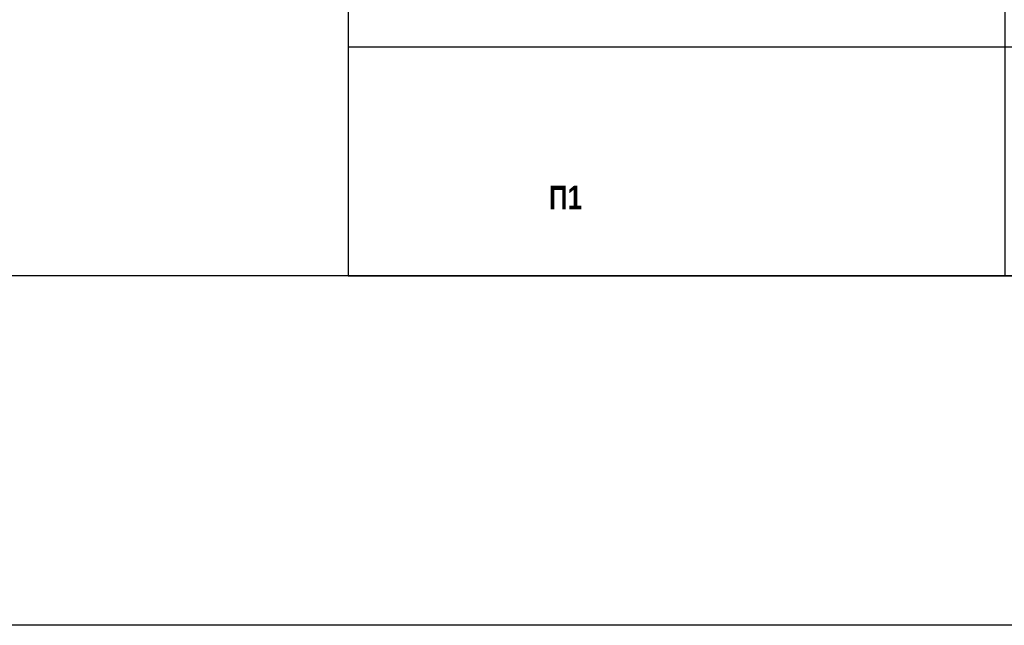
# Model space of a CAD drawing. Header units: millimetres. Extents: x -692150 to 2662533, y -95416 to 65084.
# Tile 14 of 256: x -76755 to -70008, y -57790 to -53640. Entities that reach past the tile are written whole.
import ezdxf

# ---------------------------------------------------------------- set-up
doc = ezdxf.new("R2010")
doc.units = ezdxf.units.MM
doc.layers.get('Defpoints').update_dxf_attribs({"color": 30})
doc.layers.add('17_АР_Текст', color=250, linetype='Continuous', lineweight=0)
doc.styles.add('_ТЕКСТОВЫЙ', font='arial.ttf', dxfattribs={"width": 0.8})
doc.styles.add('HVAC_AEP', font='arial.ttf')

# ---------------------------------------------------------------- blocks, each defined once
blk = doc.blocks.new('*T211')
at = {"color": 0, "linetype": 'ByBlock', "lineweight": -2, "transparency": 16777216}
for p, q in [((0, 0), (8500, 0)), ((0, 0), (0, -27939.3)), ((8500, 0), (8500, -27939.3)), ((0, -469.7), (8500, -469.7)), ((4500, -469.7), (4500, -27939.3)), ((0, -4969.7), (8500, -4969.7)), ((0, -9469.7), (8500, -9469.7)), ((0, -13269.7), (8500, -13269.7)), ((0, -16669.7), (8500, -16669.7)), ((0, -20469.7), (8500, -20469.7)), ((0, -24269.7), (8500, -24269.7)), ((0, -26370.4), (8500, -26370.4)), ((0, -27939.3), (8500, -27939.3))]:
    blk.add_line(p, q, dxfattribs=at)
at = {"color": 0, "lineweight": 15, "transparency": 16777216, "style": 'HVAC_AEP'}
for s, insert, char_height, width, attachment_point in [('{\\H0.83333x;\\C256;Готовые блоки (Барьеры, АРМ, Почтальоны)}', (4250, -234.8), 300, 8497, 5), ('{\\fCalibri|b0|i0|c204|p34;\\C256;Группа блоков 1200\\P\\PПо невозможности разместить стандартный барьер для приёма посылок, применить откидную столешницу для МГН}', (4550, -2719.7), 250, 3900, 4), ('{\\fCalibri|b0|i0|c204|p34;\\C256;Группа блоков 1400\\P\\PПо невозможности разместить стандартный барьер для приёма посылок, применить откидную столешницу для МГН}', (4550, -7219.7), 250, 3900, 4), ('{\\fCalibri|b0|i0|c204|p34;\\C256;Группа блоков \\P\\PПочта банк 1400}', (4550, -11369.7), 250, 3900, 4), ('{\\fCalibri|b0|i0|c204|p34;\\C256;Группа блоков \\P\\PПочта банк 1200}', (4550, -14969.7), 250, 3900, 4), ('{\\C256;ГРУППА МЕБЕЛИ ЦСУ (ЦЕНТР СОЦИАЛЬНЫХ УСЛУГ)\\P\\PЕсли не помещается в кабинете можно установить в клиентском зале }', (4550, -18569.7), 250, 3900, 4), ('{\\C256;ГРУППА МЕБЕЛИ ЦСУ (ЦЕНТР СОЦИАЛЬНЫХ УСЛУГ)\\P\\P\\fCalibri|b0|i0|c204|p34;Если нет места на стол 1400 ставим выноску на стол МГН 1200}', (4550, -22369.7), 250, 3900, 4)]:
    blk.add_mtext(s, dxfattribs=dict(at, insert=insert, char_height=char_height, width=width, attachment_point=attachment_point))

msp = doc.modelspace()

# ---------------------------------------------------------------- linework, layer by layer
at = {"layer": 'Defpoints', "color": 1}
msp.add_lwpolyline([(-158394.8, -24951.8), (39622.9, -24951.8), (39622.9, -57789.5), (-158394.8, -57789.5)], close=True, dxfattribs=at)
at = {"layer": 'Defpoints'}
msp.add_lwpolyline([(39622.9, -55394.4), (-153407.1, -55394.4)], dxfattribs=at)

# ---------------------------------------------------------------- block references
msp.add_blockref('*T211', (-74504.5, -27455.1))

# ---------------------------------------------------------------- texts
at = {"layer": '17_АР_Текст', "insert": (-73129.2, -54778.1), "char_height": 160, "attachment_point": 1, "style": '_ТЕКСТОВЫЙ'}
msp.add_mtext_dynamic_manual_height_columns('{\\fArial|b1|i0|c204|p34;П1}', width=567.426, gutter_width=175000, heights=[504.5], dxfattribs=at)

doc.saveas('drawing.dxf')
